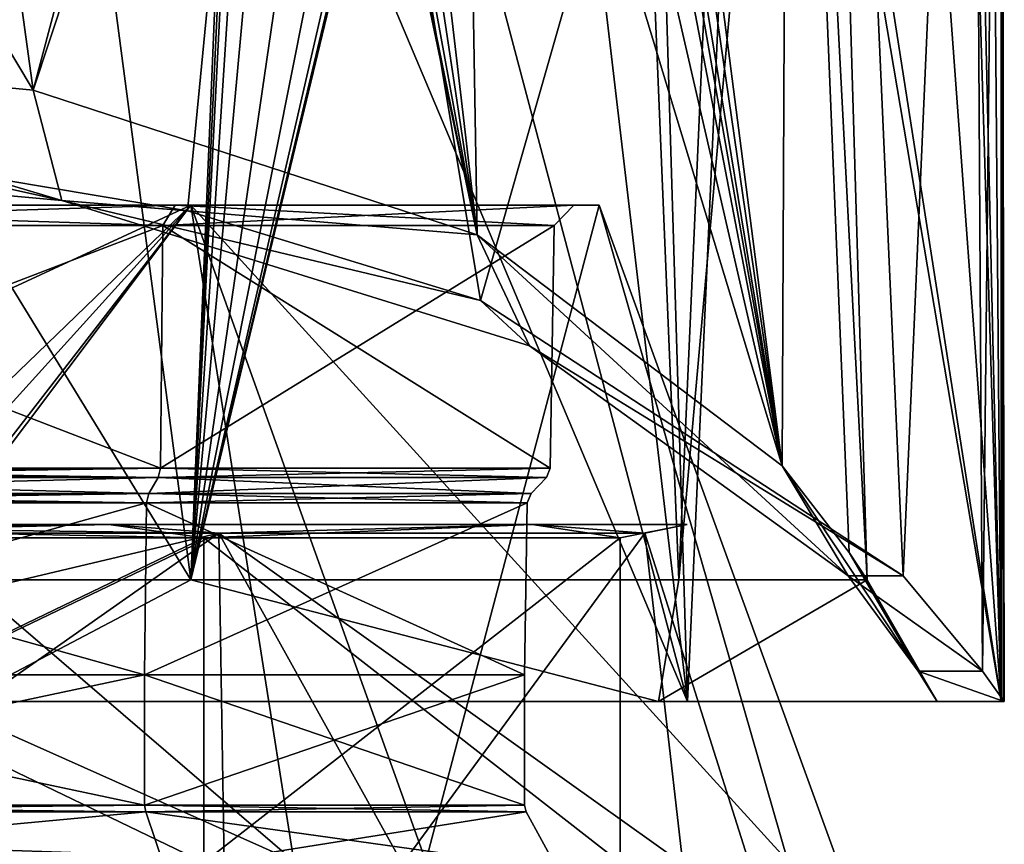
# Model space of a CAD drawing. Header units: millimetres. Extents: x -348 to 175, y 0 to 247.
# Tile 41 of 196: x -143 to -128, y 61 to 74. Entities that reach past the tile are written whole.
import ezdxf

# ---------------------------------------------------------------- set-up
doc = ezdxf.new("R2010")
doc.units = ezdxf.units.MM
doc.header["$LTSCALE"] = 65.185185
for name, color, linetype in [('1629', 7, 'CONTINUOUS'), ('1630', 7, 'CONTINUOUS'), ('1634', 7, 'CONTINUOUS'), ('1635', 7, 'CONTINUOUS'), ('1639', 7, 'CONTINUOUS'), ('1646', 7, 'CONTINUOUS'), ('1647', 7, 'CONTINUOUS'), ('1650', 7, 'CONTINUOUS'), ('1655', 7, 'CONTINUOUS'), ('1656', 7, 'CONTINUOUS'), ('1658', 7, 'CONTINUOUS'), ('1660', 7, 'CONTINUOUS'), ('1663', 7, 'CONTINUOUS'), ('1664', 7, 'CONTINUOUS'), ('1910', 7, 'CONTINUOUS'), ('1914', 7, 'CONTINUOUS'), ('1916', 7, 'CONTINUOUS'), ('1917', 7, 'CONTINUOUS'), ('1921', 7, 'CONTINUOUS'), ('1944', 7, 'CONTINUOUS'), ('1962', 7, 'CONTINUOUS'), ('1970', 7, 'CONTINUOUS'), ('1976', 7, 'CONTINUOUS'), ('2126', 7, 'CONTINUOUS'), ('2129', 7, 'CONTINUOUS'), ('2130', 7, 'CONTINUOUS')]:
    doc.layers.add(name, color=color, linetype=linetype)

msp = doc.modelspace()

# ---------------------------------------------------------------- linework, layer by layer
at = {"layer": '1629', "linetype": 'CONTINUOUS'}
for points in [[(-150, 62.054, 15.6), (-150, 64, 15.6), (-140.831, 64, 12.621), (-150, 62.054, 15.6)], [(-150, 62.054, 15.6), (-140.831, 64, 12.621), (-140.831, 62.054, 12.621), (-150, 62.054, 15.6)], [(-150, 64, -15.6), (-150, 62.054, -15.6), (-140.831, 62.054, -12.621), (-150, 64, -15.6)], [(-140.831, 64, -12.621), (-150, 64, -15.6), (-140.831, 62.054, -12.621), (-140.831, 64, -12.621)], [(-135.164, 64, -4.821), (-140.831, 64, -12.621), (-135.164, 62.054, -4.821), (-135.164, 64, -4.821)], [(-135.164, 62.054, -4.821), (-140.831, 64, -12.621), (-140.831, 62.054, -12.621), (-135.164, 62.054, -4.821)], [(-140.831, 64, 12.621), (-135.164, 64, 4.821), (-140.831, 62.054, 12.621), (-140.831, 64, 12.621)], [(-140.831, 62.054, 12.621), (-135.164, 64, 4.821), (-135.164, 62.054, 4.821), (-140.831, 62.054, 12.621)], [(-135.164, 64, 4.821), (-135.164, 64, -4.821), (-135.164, 62.054, 4.821), (-135.164, 64, 4.821)], [(-135.164, 62.054, 4.821), (-135.164, 64, -4.821), (-135.164, 62.054, -4.821), (-135.164, 62.054, 4.821)]]:
    msp.add_3dface(points, dxfattribs=at)
at = {"layer": '1630', "linetype": 'CONTINUOUS'}
for points in [[(-150, 66.44, -18.962), (-150, 71, -16.771), (-140.143, 71, -13.568), (-150, 66.44, -18.962)], [(-150, 71, 16.771), (-150, 66.306, 19.008), (-138.606, 61.218, 16.536), (-150, 71, 16.771)], [(-140.143, 71, 13.568), (-150, 71, 16.771), (-138.606, 61.218, 16.536), (-140.143, 71, 13.568)], [(-150, 61.5, -20.054), (-150, 66.44, -18.962), (-140.143, 71, -13.568), (-150, 61.5, -20.054)], [(-150, 61.5, -20.054), (-140.143, 71, -13.568), (-148.748, 61.5, -20.015), (-150, 61.5, -20.054)], [(-148.748, 61.5, -20.015), (-140.143, 71, -13.568), (-147.5, 61.5, -19.898), (-148.748, 61.5, -20.015)], [(-147.5, 61.5, -19.898), (-140.143, 71, -13.568), (-147.5, 61.218, -19.925), (-147.5, 61.5, -19.898)], [(-147.5, 61.218, -19.925), (-140.143, 71, -13.568), (-136.636, 61.218, -14.989), (-147.5, 61.218, -19.925)], [(-134.05, 71, 5.182), (-140.143, 71, 13.568), (-131.235, 61.218, 7.151), (-134.05, 71, 5.182)], [(-131.235, 61.218, 7.151), (-140.143, 71, 13.568), (-138.606, 61.218, 16.536), (-131.235, 61.218, 7.151)], [(-140.143, 71, -13.568), (-134.05, 71, -5.182), (-136.636, 61.218, -14.989), (-140.143, 71, -13.568)], [(-136.636, 61.218, -14.989), (-134.05, 71, -5.182), (-130.491, 61.218, -4.759), (-136.636, 61.218, -14.989)], [(-134.05, 71, -5.182), (-134.05, 71, 5.182), (-130.491, 61.218, -4.759), (-134.05, 71, -5.182)], [(-130.491, 61.218, -4.759), (-134.05, 71, 5.182), (-131.235, 61.218, 7.151), (-130.491, 61.218, -4.759)], [(-150, 66.306, 19.008), (-150, 61.218, 20.082), (-138.606, 61.218, 16.536), (-150, 66.306, 19.008)]]:
    msp.add_3dface(points, dxfattribs=at)
at = {"layer": '1634', "linetype": 'CONTINUOUS'}
for points in [[(-150, 61.181, 18.579), (-150, 63.679, 18.186), (-139.721, 66.11, 14.148), (-150, 61.181, 18.579)], [(-150, 61.181, 18.579), (-139.721, 66.11, 14.148), (-139.643, 61.181, 15.424), (-150, 61.181, 18.579)], [(-150, 63.679, 18.186), (-150, 66.11, 17.488), (-139.721, 66.11, 14.148), (-150, 63.679, 18.186)], [(-139.721, 66.11, -14.148), (-150, 66.11, -17.488), (-146.299, 61.5, -18.173), (-139.721, 66.11, -14.148)], [(-136.985, 61.181, -13.258), (-139.721, 66.11, -14.148), (-146.299, 61.5, -18.173), (-136.985, 61.181, -13.258)], [(-133.367, 66.11, -5.404), (-139.721, 66.11, -14.148), (-136.985, 61.181, -13.258), (-133.367, 66.11, -5.404)], [(-139.721, 66.11, 14.148), (-133.367, 66.11, 5.404), (-132.803, 61.181, 7.03), (-139.721, 66.11, 14.148)], [(-139.643, 61.181, 15.424), (-139.721, 66.11, 14.148), (-132.803, 61.181, 7.03), (-139.643, 61.181, 15.424)], [(-131.804, 61.181, -3.751), (-133.367, 66.11, -5.404), (-136.985, 61.181, -13.258), (-131.804, 61.181, -3.751)], [(-133.367, 66.11, 5.404), (-133.367, 66.11, -5.404), (-131.804, 61.181, -3.751), (-133.367, 66.11, 5.404)], [(-132.803, 61.181, 7.03), (-133.367, 66.11, 5.404), (-131.804, 61.181, -3.751), (-132.803, 61.181, 7.03)], [(-146.428, 61.442, -18.205), (-136.985, 61.181, -13.258), (-146.299, 61.5, -18.173), (-146.428, 61.442, -18.205)]]:
    msp.add_3dface(points, dxfattribs=at)
at = {"layer": '1635', "linetype": 'CONTINUOUS'}
for points in [[(-150, 66.043, 17.1), (-150, 61.2, 17.1), (-139.949, 61.2, 13.834), (-150, 66.043, 17.1)], [(-150, 61.2, -17.1), (-150, 66.043, -17.1), (-139.949, 66.043, -13.834), (-150, 61.2, -17.1)], [(-139.949, 61.2, -13.834), (-150, 61.2, -17.1), (-139.949, 66.043, -13.834), (-139.949, 61.2, -13.834)], [(-150, 66.043, 17.1), (-139.949, 61.2, 13.834), (-139.949, 66.043, 13.834), (-150, 66.043, 17.1)], [(-133.737, 61.2, -5.284), (-139.949, 61.2, -13.834), (-133.737, 66.043, -5.284), (-133.737, 61.2, -5.284)], [(-133.737, 66.043, -5.284), (-139.949, 61.2, -13.834), (-139.949, 66.043, -13.834), (-133.737, 66.043, -5.284)], [(-139.949, 61.2, 13.834), (-133.737, 61.2, 5.284), (-139.949, 66.043, 13.834), (-139.949, 61.2, 13.834)], [(-139.949, 66.043, 13.834), (-133.737, 61.2, 5.284), (-133.737, 66.043, 5.284), (-139.949, 66.043, 13.834)], [(-133.737, 61.2, 5.284), (-133.737, 61.2, -5.284), (-133.737, 66.043, 5.284), (-133.737, 61.2, 5.284)], [(-133.737, 66.043, 5.284), (-133.737, 61.2, -5.284), (-133.737, 66.043, -5.284), (-133.737, 66.043, 5.284)]]:
    msp.add_3dface(points, dxfattribs=at)
at = {"layer": '1639', "linetype": 'CONTINUOUS'}
for points in [[(-139.721, 66.11, 14.148), (-150, 66.11, 17.488), (-141.367, 66.24, 14.953), (-139.721, 66.11, 14.148)], [(-150, 66.11, 17.488), (-150, 66.24, 17.266), (-141.367, 66.24, 14.953), (-150, 66.11, 17.488)], [(-150, 66.11, -17.488), (-139.721, 66.11, -14.148), (-150, 66.24, -17.266), (-150, 66.11, -17.488)], [(-139.949, 66.043, -13.834), (-150, 66.043, -17.1), (-141.367, 66.24, -14.953), (-139.949, 66.043, -13.834)], [(-150, 66.043, -17.1), (-150, 66.24, -17.266), (-141.367, 66.24, -14.953), (-150, 66.043, -17.1)], [(-150, 66.043, 17.1), (-139.949, 66.043, 13.834), (-150, 66.24, 17.266), (-150, 66.043, 17.1)], [(-150, 66.24, -17.266), (-139.721, 66.11, -14.148), (-141.367, 66.24, -14.953), (-150, 66.24, -17.266)], [(-150, 66.24, 17.266), (-139.949, 66.043, 13.834), (-141.367, 66.24, 14.953), (-150, 66.24, 17.266)], [(-139.721, 66.11, -14.148), (-135.047, 66.24, -8.633), (-141.367, 66.24, -14.953), (-139.721, 66.11, -14.148)], [(-139.721, 66.11, 14.148), (-141.367, 66.24, 14.953), (-135.047, 66.24, 8.633), (-139.721, 66.11, 14.148)], [(-141.367, 66.24, 14.953), (-139.949, 66.043, 13.834), (-135.047, 66.24, 8.633), (-141.367, 66.24, 14.953)], [(-135.047, 66.24, -8.633), (-139.949, 66.043, -13.834), (-141.367, 66.24, -14.953), (-135.047, 66.24, -8.633)], [(-139.949, 66.043, 13.834), (-133.737, 66.043, 5.284), (-135.047, 66.24, 8.633), (-139.949, 66.043, 13.834)], [(-133.737, 66.043, -5.284), (-139.949, 66.043, -13.834), (-135.047, 66.24, -8.633), (-133.737, 66.043, -5.284)], [(-139.721, 66.11, -14.148), (-133.367, 66.11, -5.404), (-135.047, 66.24, -8.633), (-139.721, 66.11, -14.148)], [(-133.367, 66.11, 5.404), (-139.721, 66.11, 14.148), (-135.047, 66.24, 8.633), (-133.367, 66.11, 5.404)], [(-133.367, 66.11, -5.404), (-132.734, 66.24), (-135.047, 66.24, -8.633), (-133.367, 66.11, -5.404)], [(-133.367, 66.11, 5.404), (-135.047, 66.24, 8.633), (-132.734, 66.24), (-133.367, 66.11, 5.404)], [(-135.047, 66.24, 8.633), (-133.737, 66.043, 5.284), (-132.734, 66.24), (-135.047, 66.24, 8.633)], [(-132.734, 66.24), (-133.737, 66.043, -5.284), (-135.047, 66.24, -8.633), (-132.734, 66.24)], [(-133.737, 66.043, 5.284), (-133.737, 66.043, -5.284), (-132.734, 66.24), (-133.737, 66.043, 5.284)], [(-133.367, 66.11, -5.404), (-133.367, 66.11, 5.404), (-132.734, 66.24), (-133.367, 66.11, -5.404)]]:
    msp.add_3dface(points, dxfattribs=at)
at = {"layer": '1646', "linetype": 'CONTINUOUS'}
for points in [[(-150, 66.703, 15.703), (-150, 66.943, 15.943), (-140.629, 66.943, 12.898), (-150, 66.703, 15.703)], [(-150, 66.703, 15.703), (-140.629, 66.943, 12.898), (-140.77, 66.703, 12.704), (-150, 66.703, 15.703)], [(-150, 66.943, -15.943), (-150, 66.703, -15.703), (-140.77, 66.703, -12.704), (-150, 66.943, -15.943)], [(-140.629, 66.943, -12.898), (-150, 66.943, -15.943), (-140.77, 66.703, -12.704), (-140.629, 66.943, -12.898)], [(-135.065, 66.703, -4.853), (-140.629, 66.943, -12.898), (-140.77, 66.703, -12.704), (-135.065, 66.703, -4.853)], [(-140.629, 66.943, 12.898), (-134.837, 66.943, 4.927), (-140.77, 66.703, 12.704), (-140.629, 66.943, 12.898)], [(-140.77, 66.703, 12.704), (-134.837, 66.943, 4.927), (-135.065, 66.703, 4.853), (-140.77, 66.703, 12.704)], [(-134.837, 66.943, -4.927), (-140.629, 66.943, -12.898), (-135.065, 66.703, -4.853), (-134.837, 66.943, -4.927)], [(-134.837, 66.943, 4.927), (-134.837, 66.943, -4.927), (-135.065, 66.703, 4.853), (-134.837, 66.943, 4.927)], [(-135.065, 66.703, 4.853), (-134.837, 66.943, -4.927), (-135.065, 66.703, -4.853), (-135.065, 66.703, 4.853)]]:
    msp.add_3dface(points, dxfattribs=at)
at = {"layer": '1647', "linetype": 'CONTINUOUS'}
for points in [[(-150, 67.081, 16.001), (-150, 70.7, 16.065), (-140.558, 70.7, 12.997), (-150, 67.081, 16.001)], [(-140.595, 67.081, 12.945), (-150, 67.081, 16.001), (-140.558, 70.7, 12.997), (-140.595, 67.081, 12.945)], [(-150, 67.081, -16.001), (-140.595, 67.081, -12.945), (-150, 70.7, -16.065), (-150, 67.081, -16.001)], [(-150, 70.7, -16.065), (-140.595, 67.081, -12.945), (-140.558, 70.7, -12.997), (-150, 70.7, -16.065)], [(-134.782, 67.081, 4.945), (-140.595, 67.081, 12.945), (-134.722, 70.7, 4.964), (-134.782, 67.081, 4.945)], [(-134.722, 70.7, 4.964), (-140.595, 67.081, 12.945), (-140.558, 70.7, 12.997), (-134.722, 70.7, 4.964)], [(-140.595, 67.081, -12.945), (-134.782, 67.081, -4.945), (-140.558, 70.7, -12.997), (-140.595, 67.081, -12.945)], [(-140.558, 70.7, -12.997), (-134.782, 67.081, -4.945), (-134.722, 70.7, -4.964), (-140.558, 70.7, -12.997)], [(-134.782, 67.081, -4.945), (-134.782, 67.081, 4.945), (-134.722, 70.7, -4.964), (-134.782, 67.081, -4.945)], [(-134.722, 70.7, -4.964), (-134.782, 67.081, 4.945), (-134.722, 70.7, 4.964), (-134.722, 70.7, -4.964)]]:
    msp.add_3dface(points, dxfattribs=at)
at = {"layer": '1650', "linetype": 'CONTINUOUS'}
for points in [[(-140.629, 66.943, 12.898), (-150, 66.943, 15.943), (-140.595, 67.081, 12.945), (-140.629, 66.943, 12.898)], [(-140.595, 67.081, 12.945), (-150, 66.943, 15.943), (-150, 67.006, 15.986), (-140.595, 67.081, 12.945)], [(-140.629, 66.943, -12.898), (-140.595, 67.081, -12.945), (-150, 67.081, -16.001), (-140.629, 66.943, -12.898)], [(-140.629, 66.943, -12.898), (-150, 67.081, -16.001), (-150, 67.006, -15.986), (-140.629, 66.943, -12.898)], [(-150, 67.081, 16.001), (-140.595, 67.081, 12.945), (-150, 67.006, 15.986), (-150, 67.081, 16.001)], [(-150, 66.943, -15.943), (-140.629, 66.943, -12.898), (-150, 67.006, -15.986), (-150, 66.943, -15.943)], [(-140.629, 66.943, -12.898), (-134.837, 66.943, -4.927), (-140.595, 67.081, -12.945), (-140.629, 66.943, -12.898)], [(-134.837, 66.943, 4.927), (-140.629, 66.943, 12.898), (-134.782, 67.081, 4.945), (-134.837, 66.943, 4.927)], [(-140.629, 66.943, 12.898), (-140.595, 67.081, 12.945), (-134.782, 67.081, 4.945), (-140.629, 66.943, 12.898)], [(-134.837, 66.943, -4.927), (-134.782, 67.081, -4.945), (-140.595, 67.081, -12.945), (-134.837, 66.943, -4.927)], [(-134.837, 66.943, -4.927), (-134.837, 66.943, 4.927), (-134.782, 67.081, -4.945), (-134.837, 66.943, -4.927)], [(-134.837, 66.943, 4.927), (-134.782, 67.081, 4.945), (-134.782, 67.081, -4.945), (-134.837, 66.943, 4.927)]]:
    msp.add_3dface(points, dxfattribs=at)
at = {"layer": '1655', "linetype": 'CONTINUOUS'}
for points in [[(-140.831, 64, 12.621), (-150, 64, 15.6), (-140.804, 66.565, 12.657), (-140.831, 64, 12.621)], [(-150, 64, 15.6), (-150, 66.565, 15.645), (-140.804, 66.565, 12.657), (-150, 64, 15.6)], [(-150, 64, -15.6), (-140.831, 64, -12.621), (-150, 66.565, -15.645), (-150, 64, -15.6)], [(-150, 66.565, -15.645), (-140.831, 64, -12.621), (-140.804, 66.565, -12.657), (-150, 66.565, -15.645)], [(-140.831, 64, -12.621), (-135.164, 64, -4.821), (-140.804, 66.565, -12.657), (-140.831, 64, -12.621)], [(-135.164, 64, 4.821), (-140.831, 64, 12.621), (-135.121, 66.565, 4.835), (-135.164, 64, 4.821)], [(-135.121, 66.565, 4.835), (-140.831, 64, 12.621), (-140.804, 66.565, 12.657), (-135.121, 66.565, 4.835)], [(-140.804, 66.565, -12.657), (-135.164, 64, -4.821), (-135.121, 66.565, -4.835), (-140.804, 66.565, -12.657)], [(-135.164, 64, -4.821), (-135.164, 64, 4.821), (-135.121, 66.565, -4.835), (-135.164, 64, -4.821)], [(-135.121, 66.565, -4.835), (-135.164, 64, 4.821), (-135.121, 66.565, 4.835), (-135.121, 66.565, -4.835)]]:
    msp.add_3dface(points, dxfattribs=at)
at = {"layer": '1656', "linetype": 'CONTINUOUS'}
for points in [[(-150, 61.1, 16.12), (-150, 61.954, 15.627), (-140.815, 61.954, 12.642), (-150, 61.1, 16.12)], [(-150, 61.954, -15.627), (-150, 61.1, -16.12), (-140.525, 61.1, -13.041), (-150, 61.954, -15.627)], [(-140.815, 61.954, -12.642), (-150, 61.954, -15.627), (-140.525, 61.1, -13.041), (-140.815, 61.954, -12.642)], [(-150, 61.1, 16.12), (-140.815, 61.954, 12.642), (-140.525, 61.1, 13.041), (-150, 61.1, 16.12)], [(-135.138, 61.954, -4.829), (-140.815, 61.954, -12.642), (-134.669, 61.1, -4.981), (-135.138, 61.954, -4.829)], [(-134.669, 61.1, -4.981), (-140.815, 61.954, -12.642), (-140.525, 61.1, -13.041), (-134.669, 61.1, -4.981)], [(-140.815, 61.954, 12.642), (-135.138, 61.954, 4.829), (-140.525, 61.1, 13.041), (-140.815, 61.954, 12.642)], [(-140.525, 61.1, 13.041), (-135.138, 61.954, 4.829), (-134.669, 61.1, 4.981), (-140.525, 61.1, 13.041)], [(-135.138, 61.954, 4.829), (-135.138, 61.954, -4.829), (-134.669, 61.1, 4.981), (-135.138, 61.954, 4.829)], [(-134.669, 61.1, 4.981), (-135.138, 61.954, -4.829), (-134.669, 61.1, -4.981), (-134.669, 61.1, 4.981)]]:
    msp.add_3dface(points, dxfattribs=at)
at = {"layer": '1658', "linetype": 'CONTINUOUS'}
for points in [[(-150, 62.054, 15.6), (-140.831, 62.054, 12.621), (-150, 62.002, 15.607), (-150, 62.054, 15.6)], [(-140.831, 62.054, -12.621), (-150, 62.054, -15.6), (-140.815, 61.954, -12.642), (-140.831, 62.054, -12.621)], [(-140.815, 61.954, -12.642), (-150, 62.054, -15.6), (-150, 62.002, -15.607), (-140.815, 61.954, -12.642)], [(-150, 61.954, 15.627), (-140.831, 62.054, 12.621), (-140.815, 61.954, 12.642), (-150, 61.954, 15.627)], [(-140.831, 62.054, 12.621), (-150, 61.954, 15.627), (-150, 62.002, 15.607), (-140.831, 62.054, 12.621)], [(-150, 61.954, -15.627), (-140.815, 61.954, -12.642), (-150, 62.002, -15.607), (-150, 61.954, -15.627)], [(-140.831, 62.054, 12.621), (-135.164, 62.054, 4.821), (-140.815, 61.954, 12.642), (-140.831, 62.054, 12.621)], [(-135.164, 62.054, -4.821), (-140.831, 62.054, -12.621), (-135.138, 61.954, -4.829), (-135.164, 62.054, -4.821)], [(-140.831, 62.054, -12.621), (-140.815, 61.954, -12.642), (-135.138, 61.954, -4.829), (-140.831, 62.054, -12.621)], [(-135.164, 62.054, 4.821), (-135.138, 61.954, 4.829), (-140.815, 61.954, 12.642), (-135.164, 62.054, 4.821)], [(-135.164, 62.054, 4.821), (-135.164, 62.054, -4.821), (-135.138, 61.954, 4.829), (-135.164, 62.054, 4.821)], [(-135.164, 62.054, -4.821), (-135.138, 61.954, -4.829), (-135.138, 61.954, 4.829), (-135.164, 62.054, -4.821)]]:
    msp.add_3dface(points, dxfattribs=at)
at = {"layer": '1660', "linetype": 'CONTINUOUS'}
for points in [[(-150, 66.703, 15.703), (-140.77, 66.703, 12.704), (-150, 66.64, 15.661), (-150, 66.703, 15.703)], [(-140.77, 66.703, -12.704), (-150, 66.703, -15.703), (-140.804, 66.565, -12.657), (-140.77, 66.703, -12.704)], [(-140.804, 66.565, -12.657), (-150, 66.703, -15.703), (-150, 66.64, -15.661), (-140.804, 66.565, -12.657)], [(-150, 66.565, 15.645), (-140.77, 66.703, 12.704), (-140.804, 66.565, 12.657), (-150, 66.565, 15.645)], [(-140.77, 66.703, 12.704), (-150, 66.565, 15.645), (-150, 66.64, 15.661), (-140.77, 66.703, 12.704)], [(-140.77, 66.703, 12.704), (-135.065, 66.703, 4.853), (-140.804, 66.565, 12.657), (-140.77, 66.703, 12.704)], [(-135.065, 66.703, 4.853), (-135.121, 66.565, 4.835), (-140.804, 66.565, 12.657), (-135.065, 66.703, 4.853)], [(-140.77, 66.703, -12.704), (-140.804, 66.565, -12.657), (-135.121, 66.565, -4.835), (-140.77, 66.703, -12.704)], [(-135.065, 66.703, -4.853), (-140.77, 66.703, -12.704), (-135.121, 66.565, -4.835), (-135.065, 66.703, -4.853)], [(-135.065, 66.703, 4.853), (-135.065, 66.703, -4.853), (-135.121, 66.565, 4.835), (-135.065, 66.703, 4.853)], [(-135.065, 66.703, -4.853), (-135.121, 66.565, -4.835), (-135.121, 66.565, 4.835), (-135.065, 66.703, -4.853)], [(-150, 66.565, -15.645), (-140.804, 66.565, -12.657), (-150, 66.64, -15.661), (-150, 66.565, -15.645)]]:
    msp.add_3dface(points, dxfattribs=at)
at = {"layer": '1663', "linetype": 'CONTINUOUS'}
for points in [[(-140.143, 71, -13.568), (-150, 71, -16.771), (-140.375, 71, -13.248), (-140.143, 71, -13.568)], [(-150, 71, -16.771), (-150, 71, -16.375), (-140.375, 71, -13.248), (-150, 71, -16.771)], [(-150, 71, 16.771), (-140.143, 71, 13.568), (-150, 71, 16.375), (-150, 71, 16.771)], [(-150, 71, 16.375), (-140.143, 71, 13.568), (-140.375, 71, 13.248), (-150, 71, 16.375)], [(-140.375, 71, 13.248), (-140.143, 71, 13.568), (-134.426, 71, 5.06), (-140.375, 71, 13.248)], [(-134.426, 71, -5.06), (-140.143, 71, -13.568), (-140.375, 71, -13.248), (-134.426, 71, -5.06)], [(-140.143, 71, 13.568), (-134.05, 71, 5.182), (-134.426, 71, 5.06), (-140.143, 71, 13.568)], [(-134.05, 71, -5.182), (-140.143, 71, -13.568), (-134.426, 71, -5.06), (-134.05, 71, -5.182)], [(-134.05, 71, 5.182), (-134.05, 71, -5.182), (-134.426, 71, -5.06), (-134.05, 71, 5.182)], [(-134.426, 71, 5.06), (-134.05, 71, 5.182), (-134.426, 71, -5.06), (-134.426, 71, 5.06)]]:
    msp.add_3dface(points, dxfattribs=at)
at = {"layer": '1664', "linetype": 'CONTINUOUS'}
for points in [[(-140.558, 70.7, 12.997), (-150, 70.7, 16.065), (-140.375, 71, 13.248), (-140.558, 70.7, 12.997)], [(-150, 70.7, 16.065), (-150, 71, 16.375), (-140.375, 71, 13.248), (-150, 70.7, 16.065)], [(-150, 70.7, -16.065), (-140.558, 70.7, -12.997), (-150, 71, -16.375), (-150, 70.7, -16.065)], [(-150, 71, -16.375), (-140.558, 70.7, -12.997), (-140.375, 71, -13.248), (-150, 71, -16.375)], [(-140.558, 70.7, -12.997), (-134.722, 70.7, -4.964), (-140.375, 71, -13.248), (-140.558, 70.7, -12.997)], [(-134.722, 70.7, 4.964), (-140.558, 70.7, 12.997), (-134.426, 71, 5.06), (-134.722, 70.7, 4.964)], [(-140.558, 70.7, 12.997), (-140.375, 71, 13.248), (-134.426, 71, 5.06), (-140.558, 70.7, 12.997)], [(-134.722, 70.7, -4.964), (-134.426, 71, -5.06), (-140.375, 71, -13.248), (-134.722, 70.7, -4.964)], [(-134.722, 70.7, -4.964), (-134.722, 70.7, 4.964), (-134.426, 71, -5.06), (-134.722, 70.7, -4.964)], [(-134.722, 70.7, 4.964), (-134.426, 71, 5.06), (-134.426, 71, -5.06), (-134.722, 70.7, 4.964)]]:
    msp.add_3dface(points, dxfattribs=at)
at = {"layer": '1910', "linetype": 'CONTINUOUS'}
for points in [[(-128.049, 90.13, 1.467), (-128.329, 64.051, -3.788), (-128.477, 89.098, -4.556), (-128.049, 90.13, 1.467)], [(-128.329, 64.051, -3.788), (-128.049, 90.13, 1.467), (-128.004, 63.6, 0.434), (-128.329, 64.051, -3.788)], [(-128.049, 90.13, 1.467), (-128.049, 88.828, 1.467), (-128.021, 63.6, 0.951), (-128.049, 90.13, 1.467)], [(-128.004, 63.6, 0.434), (-128.049, 90.13, 1.467), (-128.021, 63.6, 0.951), (-128.004, 63.6, 0.434)], [(-128.477, 89.098, -4.556), (-129.513, 65.474, -8.018), (-130.521, 88.127, -10.226), (-128.477, 89.098, -4.556)], [(-128.329, 64.051, -3.788), (-129.513, 65.474, -8.018), (-128.477, 89.098, -4.556), (-128.329, 64.051, -3.788)], [(-128.021, 63.6, 0.951), (-128.049, 88.828, 1.467), (-128.049, 87.258, 1.467), (-128.021, 63.6, 0.951)], [(-130.521, 88.127, -10.226), (-135.82, 69.578, -16.821), (-138.662, 86.651, -18.853), (-130.521, 88.127, -10.226)], [(-129.513, 65.474, -8.018), (-135.82, 69.578, -16.821), (-130.521, 88.127, -10.226), (-129.513, 65.474, -8.018)], [(-128.049, 63.6, 1.467), (-128.021, 63.6, 0.951), (-128.049, 87.258, 1.467), (-128.049, 63.6, 1.467)], [(-138.662, 86.651, -18.853), (-150, 71.994, -22), (-150.001, 86.113, -22), (-138.662, 86.651, -18.853)], [(-144.995, 71.724, -21.423), (-150, 71.994, -22), (-138.662, 86.651, -18.853), (-144.995, 71.724, -21.423)], [(-140.191, 70.917, -19.692), (-144.995, 71.724, -21.423), (-138.662, 86.651, -18.853), (-140.191, 70.917, -19.692)], [(-135.82, 69.578, -16.821), (-140.191, 70.917, -19.692), (-138.662, 86.651, -18.853), (-135.82, 69.578, -16.821)]]:
    msp.add_3dface(points, dxfattribs=at)
at = {"layer": '1914', "linetype": 'CONTINUOUS'}
for points in [[(-150, 71.792, -21.568), (-144.995, 71.724, -21.423), (-142.068, 71.069, -20.016), (-150, 71.792, -21.568)], [(-144.995, 71.724, -21.423), (-140.191, 70.917, -19.692), (-142.068, 71.069, -20.016), (-144.995, 71.724, -21.423)], [(-140.191, 70.917, -19.692), (-135.82, 69.578, -16.821), (-142.068, 71.069, -20.016), (-140.191, 70.917, -19.692)], [(-142.068, 71.069, -20.016), (-135.82, 69.578, -16.821), (-135.086, 68.903, -15.372), (-142.068, 71.069, -20.016)], [(-135.82, 69.578, -16.821), (-129.513, 65.474, -8.018), (-135.086, 68.903, -15.372), (-135.82, 69.578, -16.821)], [(-135.086, 68.903, -15.372), (-129.513, 65.474, -8.018), (-130.335, 65.474, -8.018), (-135.086, 68.903, -15.372)]]:
    msp.add_3dface(points, dxfattribs=at)
at = {"layer": '1916', "linetype": 'CONTINUOUS'}
for points in [[(-128.049, 63.6, 1.467), (-128.613, 88.064, 5.156), (-128.785, 87.849, 5.823), (-128.049, 63.6, 1.467)], [(-128.049, 63.6, 1.467), (-128.252, 87.624, 3.321), (-128.613, 88.064, 5.156), (-128.049, 63.6, 1.467)], [(-129.757, 86.825, 8.616), (-128.049, 63.6, 1.467), (-128.785, 87.849, 5.823), (-129.757, 86.825, 8.616)], [(-128.049, 63.6, 1.467), (-128.049, 87.258, 1.467), (-128.252, 87.624, 3.321), (-128.049, 63.6, 1.467)], [(-142.387, 86.465, 20.641), (-146.239, 87.301, 21.676), (-143.481, 63.6, 21.012), (-142.387, 86.465, 20.641)], [(-131.485, 85.57, 11.883), (-128.049, 63.6, 1.467), (-129.757, 86.825, 8.616), (-131.485, 85.57, 11.883)], [(-132.733, 63.6, 13.633), (-142.387, 86.465, 20.641), (-143.481, 63.6, 21.012), (-132.733, 63.6, 13.633)], [(-138.427, 85.061, 18.71), (-142.387, 86.465, 20.641), (-132.733, 63.6, 13.633), (-138.427, 85.061, 18.71)], [(-131.752, 85.425, 12.289), (-128.049, 63.6, 1.467), (-131.485, 85.57, 11.883), (-131.752, 85.425, 12.289)], [(-131.752, 85.425, 12.289), (-133.371, 84.781, 14.404), (-132.733, 63.6, 13.633), (-131.752, 85.425, 12.289)], [(-128.049, 63.6, 1.467), (-131.752, 85.425, 12.289), (-132.733, 63.6, 13.633), (-128.049, 63.6, 1.467)], [(-135.192, 84.487, 16.27), (-138.427, 85.061, 18.71), (-132.733, 63.6, 13.633), (-135.192, 84.487, 16.27)], [(-133.371, 84.781, 14.404), (-135.192, 84.487, 16.27), (-132.733, 63.6, 13.633), (-133.371, 84.781, 14.404)]]:
    msp.add_3dface(points, dxfattribs=at)
at = {"layer": '1917', "linetype": 'CONTINUOUS'}
for points in [[(-133.165, 63.6, 12.553), (-143.481, 63.6, 21.012), (-143.593, 63.6, 19.999), (-133.165, 63.6, 12.553)], [(-132.733, 63.6, 13.633), (-143.481, 63.6, 21.012), (-133.165, 63.6, 12.553), (-132.733, 63.6, 13.633)], [(-129.004, 63.6, 0.434), (-132.733, 63.6, 13.633), (-133.165, 63.6, 12.553), (-129.004, 63.6, 0.434)], [(-128.049, 63.6, 1.467), (-132.733, 63.6, 13.633), (-129.004, 63.6, 0.434), (-128.049, 63.6, 1.467)], [(-128.004, 63.6, 0.434), (-128.049, 63.6, 1.467), (-129.004, 63.6, 0.434), (-128.004, 63.6, 0.434)], [(-128.004, 63.6, 0.434), (-128.021, 63.6, 0.951), (-128.049, 63.6, 1.467), (-128.004, 63.6, 0.434)]]:
    msp.add_3dface(points, dxfattribs=at)
at = {"layer": '1921', "linetype": 'CONTINUOUS'}
for points in [[(-129.513, 65.474, -8.018), (-128.329, 64.051, -3.788), (-130.335, 65.474, -8.018), (-129.513, 65.474, -8.018)], [(-130.335, 65.474, -8.018), (-128.329, 64.051, -3.788), (-129.291, 64.055, -3.806), (-130.335, 65.474, -8.018)], [(-128.329, 64.051, -3.788), (-128.004, 63.6, 0.434), (-129.291, 64.055, -3.806), (-128.329, 64.051, -3.788)], [(-128.004, 63.6, 0.434), (-129.004, 63.6, 0.434), (-129.291, 64.055, -3.806), (-128.004, 63.6, 0.434)]]:
    msp.add_3dface(points, dxfattribs=at)
at = {"layer": '1944', "linetype": 'CONTINUOUS'}
for points in [[(-140.143, 65.414, 17.348), (-147.301, 77.1, 19.46), (-144.01, 94.746, 18.225), (-140.143, 65.414, 17.348)], [(-138.969, 93.51, 15.735), (-140.143, 65.414, 17.348), (-144.01, 94.746, 18.225), (-138.969, 93.51, 15.735)], [(-138.89, 92.462, 15.714), (-140.143, 65.414, 17.348), (-138.969, 93.51, 15.735), (-138.89, 92.462, 15.714)], [(-138.811, 91.379, 15.692), (-140.143, 65.414, 17.348), (-138.89, 92.462, 15.714), (-138.811, 91.379, 15.692)], [(-132.86, 65.414, 10.213), (-140.143, 65.414, 17.348), (-133.938, 91.401, 10.649), (-132.86, 65.414, 10.213)], [(-133.938, 91.401, 10.649), (-140.143, 65.414, 17.348), (-134.081, 90.663, 10.896), (-133.938, 91.401, 10.649)], [(-138.514, 90.527, 15.504), (-140.143, 65.414, 17.348), (-138.811, 91.379, 15.692), (-138.514, 90.527, 15.504)], [(-131.769, 90.046, 6.356), (-132.86, 65.414, 10.213), (-133.938, 91.401, 10.649), (-131.769, 90.046, 6.356)], [(-134.081, 90.663, 10.896), (-140.143, 65.414, 17.348), (-134.227, 89.93, 11.14), (-134.081, 90.663, 10.896)], [(-137.884, 90.019, 15.034), (-140.143, 65.414, 17.348), (-138.514, 90.527, 15.504), (-137.884, 90.019, 15.034)], [(-136.62, 89.514, 13.939), (-140.143, 65.414, 17.348), (-137.884, 90.019, 15.034), (-136.62, 89.514, 13.939)], [(-134.227, 89.93, 11.14), (-140.143, 65.414, 17.348), (-134.689, 89.074, 11.804), (-134.227, 89.93, 11.14)], [(-130.75, 89.016, 1.801), (-132.86, 65.414, 10.213), (-131.769, 90.046, 6.356), (-130.75, 89.016, 1.801)], [(-135.447, 88.99, 12.731), (-140.143, 65.414, 17.348), (-136.62, 89.514, 13.939), (-135.447, 88.99, 12.731)], [(-134.689, 89.074, 11.804), (-140.143, 65.414, 17.348), (-135.447, 88.99, 12.731), (-134.689, 89.074, 11.804)], [(-130.052, 65.414, 0.412), (-132.86, 65.414, 10.213), (-130.75, 89.016, 1.801), (-130.052, 65.414, 0.412)], [(-131.224, 87.838, -4.742), (-130.052, 65.414, 0.412), (-130.75, 89.016, 1.801), (-131.224, 87.838, -4.742)], [(-133.859, 86.776, -10.75), (-131.318, 67.116, -6.878), (-131.224, 87.838, -4.742), (-133.859, 86.776, -10.75)], [(-131.318, 67.116, -6.878), (-130.32, 65.822, -3.223), (-131.224, 87.838, -4.742), (-131.318, 67.116, -6.878)], [(-130.32, 65.822, -3.223), (-130.052, 65.414, 0.412), (-131.224, 87.838, -4.742), (-130.32, 65.822, -3.223)], [(-134.004, 85.591, -11.02), (-131.318, 67.116, -6.878), (-133.859, 86.776, -10.75), (-134.004, 85.591, -11.02)], [(-144.246, 85.415, -18.557), (-142.495, 72.716, -18.281), (-138.996, 85.858, -15.998), (-144.246, 85.415, -18.557)], [(-138.996, 85.858, -15.998), (-142.495, 72.716, -18.281), (-138.719, 84.113, -15.86), (-138.996, 85.858, -15.998)], [(-134.154, 84.396, -11.289), (-131.318, 67.116, -6.878), (-134.004, 85.591, -11.02), (-134.154, 84.396, -11.289)], [(-150, 85.264, -19.433), (-142.495, 72.716, -18.281), (-144.246, 85.415, -18.557), (-150, 85.264, -19.433)], [(-150, 85.264, -19.433), (-150, 73.434, -19.742), (-142.495, 72.716, -18.281), (-150, 85.264, -19.433)], [(-134.269, 83.878, -11.471), (-131.318, 67.116, -6.878), (-134.154, 84.396, -11.289), (-134.269, 83.878, -11.471)], [(-142.495, 72.716, -18.281), (-135.867, 70.56, -13.893), (-138.719, 84.113, -15.86), (-142.495, 72.716, -18.281)], [(-138.719, 84.113, -15.86), (-135.867, 70.56, -13.893), (-138.504, 83.438, -15.727), (-138.719, 84.113, -15.86)], [(-134.464, 83.454, -11.752), (-131.318, 67.116, -6.878), (-134.269, 83.878, -11.471), (-134.464, 83.454, -11.752)], [(-134.982, 83.039, -12.425), (-131.318, 67.116, -6.878), (-134.464, 83.454, -11.752), (-134.982, 83.039, -12.425)], [(-138.504, 83.438, -15.727), (-135.867, 70.56, -13.893), (-138.13, 82.922, -15.464), (-138.504, 83.438, -15.727)], [(-136.08, 82.811, -13.652), (-131.318, 67.116, -6.878), (-134.982, 83.039, -12.425), (-136.08, 82.811, -13.652)], [(-138.13, 82.922, -15.464), (-135.867, 70.56, -13.893), (-137.695, 82.644, -15.129), (-138.13, 82.922, -15.464)], [(-137.275, 82.602, -14.779), (-135.867, 70.56, -13.893), (-136.08, 82.811, -13.652), (-137.275, 82.602, -14.779)], [(-135.867, 70.56, -13.893), (-131.318, 67.116, -6.878), (-136.08, 82.811, -13.652), (-135.867, 70.56, -13.893)], [(-137.695, 82.644, -15.129), (-135.867, 70.56, -13.893), (-137.275, 82.602, -14.779), (-137.695, 82.644, -15.129)], [(-150, 65.414, 19.952), (-147.301, 77.1, 19.46), (-140.143, 65.414, 17.348), (-150, 65.414, 19.952)]]:
    msp.add_3dface(points, dxfattribs=at)
at = {"layer": '1962', "linetype": 'CONTINUOUS'}
for points in [[(-142.799, 79.182, -3.487), (-143.039, 70.087, -3.435), (-142.573, 88.375, -3.573), (-142.799, 79.182, -3.487)], [(-142.573, 88.375, -3.573), (-143.039, 70.087, -3.435), (-142.787, 87.554, -3.943), (-142.573, 88.375, -3.573)]]:
    msp.add_3dface(points, dxfattribs=at)
at = {"layer": '1970', "linetype": 'CONTINUOUS'}
for points in [[(-142.629, 89.746, 7.391), (-142.966, 89.974, 7.534), (-143.134, 70.081, 6.866), (-142.629, 89.746, 7.391)], [(-142.516, 89.593, 7.218), (-142.629, 89.746, 7.391), (-143.134, 70.081, 6.866), (-142.516, 89.593, 7.218)], [(-142.987, 70.087, 6.513), (-142.516, 89.593, 7.218), (-143.134, 70.081, 6.866), (-142.987, 70.087, 6.513)], [(-142.987, 70.087, 6.513), (-142.734, 79.775, 6.767), (-142.516, 89.593, 7.218), (-142.987, 70.087, 6.513)]]:
    msp.add_3dface(points, dxfattribs=at)
at = {"layer": '1976', "linetype": 'CONTINUOUS'}
for points in [[(-142.45, 90.61, -3.337), (-142.721, 80.255, -3.276), (-143, 70.087, -3.328), (-142.45, 90.61, -3.337)], [(-142.45, 90.61, -3.337), (-143, 70.087, -3.328), (-142.452, 90.581, -3.376), (-142.45, 90.61, -3.337)], [(-142.493, 89.615, -3.46), (-142.452, 90.581, -3.376), (-143, 70.087, -3.328), (-142.493, 89.615, -3.46)], [(-143.039, 70.087, -3.435), (-142.799, 79.182, -3.487), (-142.493, 89.615, -3.46), (-143.039, 70.087, -3.435)], [(-143.039, 70.087, -3.435), (-142.493, 89.615, -3.46), (-143, 70.087, -3.328), (-143.039, 70.087, -3.435)]]:
    msp.add_3dface(points, dxfattribs=at)
at = {"layer": '2126', "linetype": 'CONTINUOUS'}
for points in [[(-143.593, 63.6, 19.999), (-150, 65.414, 19.952), (-140.143, 65.414, 17.348), (-143.593, 63.6, 19.999)], [(-133.165, 63.6, 12.553), (-143.593, 63.6, 19.999), (-140.143, 65.414, 17.348), (-133.165, 63.6, 12.553)], [(-133.165, 63.6, 12.553), (-140.143, 65.414, 17.348), (-132.86, 65.414, 10.213), (-133.165, 63.6, 12.553)], [(-129.004, 63.6, 0.434), (-133.165, 63.6, 12.553), (-130.052, 65.414, 0.412), (-129.004, 63.6, 0.434)], [(-133.165, 63.6, 12.553), (-132.86, 65.414, 10.213), (-130.052, 65.414, 0.412), (-133.165, 63.6, 12.553)]]:
    msp.add_3dface(points, dxfattribs=at)
at = {"layer": '2129', "linetype": 'CONTINUOUS'}
for points in [[(-150, 71.792, -21.568), (-142.068, 71.069, -20.016), (-150, 73.434, -19.742), (-150, 71.792, -21.568)], [(-150, 73.434, -19.742), (-142.068, 71.069, -20.016), (-142.495, 72.716, -18.281), (-150, 73.434, -19.742)], [(-142.068, 71.069, -20.016), (-135.867, 70.56, -13.893), (-142.495, 72.716, -18.281), (-142.068, 71.069, -20.016)], [(-142.068, 71.069, -20.016), (-135.086, 68.903, -15.372), (-135.867, 70.56, -13.893), (-142.068, 71.069, -20.016)], [(-135.086, 68.903, -15.372), (-130.335, 65.474, -8.018), (-135.867, 70.56, -13.893), (-135.086, 68.903, -15.372)], [(-130.335, 65.474, -8.018), (-131.318, 67.116, -6.878), (-135.867, 70.56, -13.893), (-130.335, 65.474, -8.018)]]:
    msp.add_3dface(points, dxfattribs=at)
at = {"layer": '2130', "linetype": 'CONTINUOUS'}
for points in [[(-130.335, 65.474, -8.018), (-129.291, 64.055, -3.806), (-131.318, 67.116, -6.878), (-130.335, 65.474, -8.018)], [(-129.291, 64.055, -3.806), (-130.32, 65.822, -3.223), (-131.318, 67.116, -6.878), (-129.291, 64.055, -3.806)], [(-129.291, 64.055, -3.806), (-129.004, 63.6, 0.434), (-130.32, 65.822, -3.223), (-129.291, 64.055, -3.806)], [(-129.004, 63.6, 0.434), (-130.052, 65.414, 0.412), (-130.32, 65.822, -3.223), (-129.004, 63.6, 0.434)]]:
    msp.add_3dface(points, dxfattribs=at)

doc.saveas('drawing.dxf')
